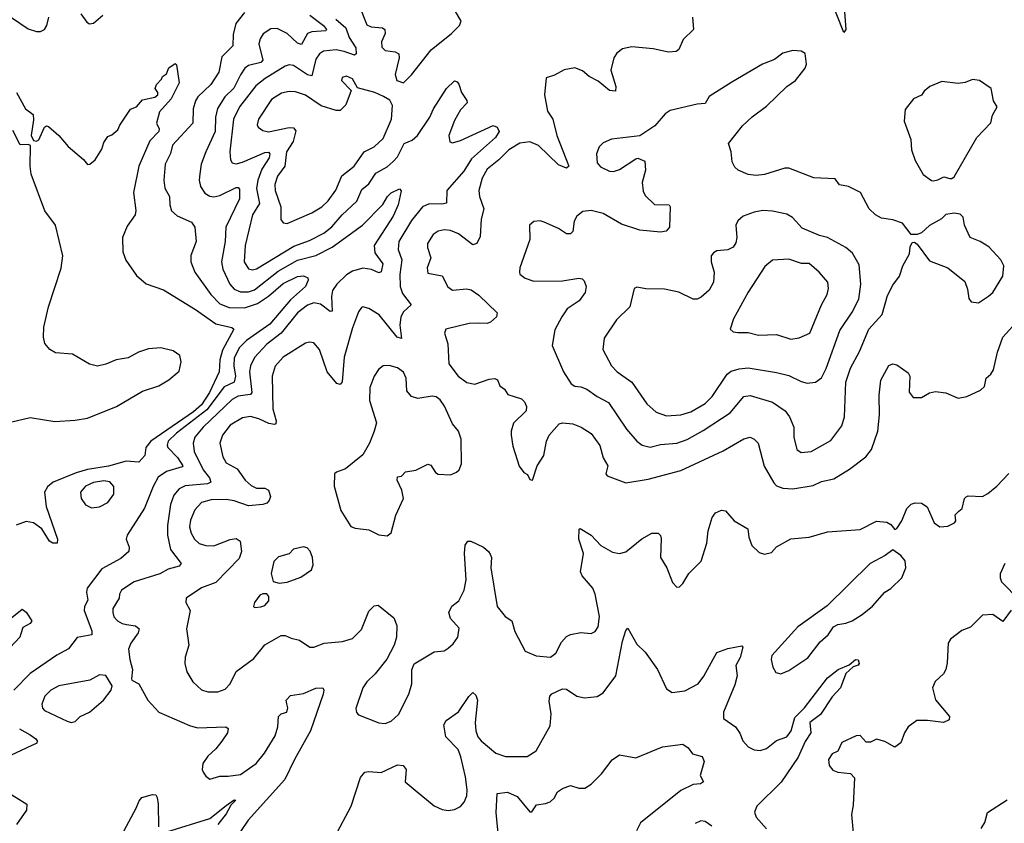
# Model space of a CAD drawing. Extents: x 1550320 to 1685906, y 509093 to 640511.
# Tile 166 of 256: x 1605293 to 1610122, y 612331 to 616273. Entities that reach past the tile are written whole.
import ezdxf

# ---------------------------------------------------------------- set-up
doc = ezdxf.new("R2010")
doc.units = 0

msp = doc.modelspace()

# ---------------------------------------------------------------- linework, layer by layer
at = {"layer": '0CON20XD'}
for points in [[(1607175, 615963.3), (1607215, 616002), (1607311.2, 616125), (1607410.5, 616205), (1607450, 616245), (1607458.8, 616265), (1607405.4, 616355)], [(1609335.4, 616355), (1609343.8, 616225), (1609335, 616210), (1609266.5, 616385)], [(1605165, 616341.8), (1605335, 616228.1), (1605375, 616214.3), (1605395, 616214.2), (1605414.5, 616225.5), (1605425.3, 616244.7), (1605436, 616285)], [(1606395, 616308.9), (1606353.5, 616255), (1606339.1, 616200.9), (1606338.9, 616145), (1606285, 616090), (1606268.9, 616015), (1606230, 615955), (1606167.1, 615895), (1606154.6, 615875), (1606144.1, 615835), (1606141.5, 615765), (1606043.1, 615656.9), (1606032.7, 615617.3), (1606006.5, 615565), (1605999.5, 615485), (1606005, 615446.7), (1606027.5, 615405), (1606028.6, 615365), (1606037.5, 615335), (1606065, 615311.4), (1606135, 615279.4), (1606152.5, 615255), (1606158.8, 615185), (1606133, 615117), (1606131.5, 615085), (1606151.8, 615035), (1606230, 614925), (1606275, 614880), (1606320.6, 614860.6), (1606395, 614859.3), (1606459.1, 614880.9), (1606513.2, 614916.8), (1606585, 614979.5), (1606655, 615012.7), (1606685, 615016.8), (1606706.7, 615006.7), (1606707.5, 614995), (1606694.4, 614965), (1606620.8, 614899.2), (1606520.2, 614779.8), (1606405, 614700), (1606370.2, 614665), (1606344.8, 614614.8), (1606343.3, 614575), (1606351.4, 614525), (1606344.5, 614495.5), (1606295, 614471.9), (1606210.4, 614359.6), (1606062.2, 614245), (1606021.2, 614205), (1606016, 614186), (1606019.3, 614175), (1606067.5, 614125), (1606093.1, 614085), (1606090.3, 614079.7), (1606012.4, 614057.6), (1605971.5, 614028.5), (1605946.8, 613983.2), (1605905, 613876.9), (1605819.4, 613745), (1605815.6, 613725), (1605830, 613685), (1605828.6, 613665), (1605789.3, 613630.7), (1605695, 613578.9), (1605623.3, 613485), (1605620.5, 613465), (1605626.9, 613425), (1605610, 613395), (1605609.2, 613375), (1605646.5, 613275), (1605646.2, 613255), (1605575, 613242.5), (1605532.2, 613187.8), (1605475, 613156.7), (1605345, 613066.5), (1605264.4, 612985)], [(1605592.4, 616302.4), (1605621.4, 616261.4), (1605635, 616252.3), (1605655, 616256.2), (1605701.2, 616295)], [(1606715.8, 616295), (1606783.2, 616245), (1606796.9, 616225), (1606795, 616218), (1606725, 616212.7), (1606705, 616205.3), (1606675, 616150.4), (1606655, 616158.2), (1606605, 616205.8), (1606555, 616230), (1606525, 616228.2), (1606486.8, 616203.2), (1606471.7, 616178.3), (1606466, 616155), (1606484.7, 616075), (1606475, 616063.2), (1606415, 616048), (1606397.7, 616035), (1606375, 616002.5), (1606343.3, 615936.7), (1606299.2, 615895), (1606262.7, 615837.3), (1606252.7, 615795), (1606251.6, 615725), (1606205.3, 615625), (1606183.5, 615563.5), (1606176.4, 615516.4), (1606173.3, 615485), (1606179.6, 615455), (1606201.7, 615421.8), (1606225, 615406.9), (1606245, 615404.2), (1606275, 615410.5), (1606355, 615450.4), (1606365, 615450.6), (1606371.2, 615441.2), (1606370.6, 615395), (1606303.3, 615255), (1606300.5, 615185), (1606281.9, 615085), (1606289.5, 615049.5), (1606323.4, 614975), (1606345, 614951.6), (1606375, 614938.6), (1606415, 614937.3), (1606445, 614948), (1606560.9, 615039.1), (1606655, 615092.9), (1606745, 615115.6), (1606825, 615156.5), (1606974.4, 615265.6), (1607073.3, 615366.7), (1607096, 615405), (1607115, 615424), (1607155, 615443.3), (1607163.3, 615433.3), (1607148.6, 615365), (1607125, 615309.1), (1607031.1, 615165), (1607035, 615128.9), (1607074.5, 615075), (1607065, 615036), (1607055, 615030.5), (1607018.1, 615048.1), (1606975, 615053.7), (1606925, 615040), (1606895, 615022), (1606847.9, 614975), (1606827.6, 614945), (1606821.7, 614915), (1606825, 614843.3), (1606815, 614840.8), (1606767.7, 614877.7), (1606735, 614883.5), (1606705, 614873.4), (1606655, 614834.7), (1606574.9, 614735.1), (1606505, 614681.9), (1606444, 614616), (1606425.2, 614575), (1606419.3, 614545), (1606431.5, 614445), (1606425, 614434.6), (1606398.9, 614431.1), (1606365, 614426.7), (1606335, 614410.5), (1606192.1, 614275), (1606151.6, 614225), (1606142.9, 614195), (1606148.2, 614155), (1606192.5, 614065), (1606223.1, 614025), (1606230.9, 614005), (1606213.4, 613996.6), (1606104, 613986), (1606075, 613971.1), (1606048.8, 613941.2), (1606031.8, 613895), (1606017.7, 613792.3), (1606018.4, 613745), (1606032.5, 613675), (1606084.6, 613605), (1606075, 613592.9), (1606021.7, 613578.2), (1605980, 613555), (1605854.2, 613515), (1605792.2, 613475), (1605782.2, 613455), (1605781.1, 613435), (1605750.4, 613385), (1605749.2, 613365), (1605754.7, 613344.7), (1605773.3, 613325), (1605795, 613311.1), (1605816.6, 613306.6), (1605860.5, 613300.5), (1605879.5, 613285), (1605874.6, 613265), (1605837.5, 613215), (1605826.7, 613185), (1605832.5, 613135), (1605846.7, 613085), (1605840.5, 613040.5), (1605843.3, 613033.3), (1605876.7, 613015), (1605921.2, 612935), (1605975.8, 612875.8), (1606125, 612811.1), (1606165, 612799.5), (1606303.9, 612803.9), (1606316, 612796), (1606312, 612775), (1606285, 612734.2), (1606255, 612696.9), (1606215, 612660.8), (1606190.8, 612625), (1606187.5, 612595), (1606192.1, 612582.1), (1606205, 612562.5), (1606225, 612547.5), (1606275, 612562.9), (1606315, 612561.8), (1606375, 612570.3), (1606453.1, 612625), (1606493.3, 612675), (1606545, 612760), (1606558.9, 612805), (1606562.5, 612855), (1606575, 612868.8), (1606603.6, 612876.4), (1606608, 612898), (1606602.5, 612917.5), (1606600, 612935), (1606621.4, 612958.6), (1606685, 612968.1), (1606745, 612994.3), (1606780, 612995), (1606784.2, 612985), (1606780.4, 612965), (1606718.8, 612785), (1606641.2, 612645), (1606594, 612546), (1606413.7, 612346.3), (1606345.5, 612245)], [(1606960.8, 616335), (1606995, 616248.2), (1607017.4, 616237.4), (1607072.3, 616232.3), (1607084.2, 616224.2), (1607084.8, 616205), (1607067.3, 616165), (1607068.5, 616138.5), (1607085, 616121.5), (1607135, 616114.6), (1607151.9, 616105), (1607154.5, 616085), (1607134.3, 616004.3), (1607143.3, 615975), (1607175, 615963.3)], [(1606843.2, 616275), (1606893, 616233), (1606908.7, 616185), (1606942, 616135), (1606943.1, 616105), (1606935, 616098.5), (1606885, 616117.6), (1606845.3, 616124.7), (1606782.3, 616117.7), (1606762.9, 616105), (1606745, 616079.4), (1606725, 615997.1), (1606705, 616003.2), (1606635, 616048.2), (1606615, 616051.1), (1606595, 616045.4), (1606496.1, 615985), (1606451.5, 615948.5), (1606371.6, 615845), (1606341.2, 615785), (1606324.1, 615624.1), (1606326.2, 615586.2), (1606335, 615570.8), (1606355, 615565.5), (1606385, 615573.6), (1606495, 615622.1), (1606512.8, 615622.8), (1606519.2, 615615), (1606516.4, 615595), (1606480.9, 615539.1), (1606460, 615485), (1606454, 615445), (1606468.7, 615371.3), (1606435.3, 615315), (1606399.2, 615165), (1606393.3, 615085), (1606415, 615050.9), (1606435, 615045.4), (1606455, 615050.9), (1606637.8, 615162.2), (1606715, 615189.8), (1606785, 615226.4), (1606823.9, 615256.1), (1606874.6, 615315), (1606946.6, 615383.4), (1606970.2, 615439.8), (1607005, 615467.3), (1607040.2, 615519.8), (1607095, 615551.6), (1607125, 615576.7), (1607145, 615600), (1607178.8, 615665), (1607217.7, 615682.3), (1607243.1, 615705), (1607305, 615794.3), (1607321.9, 615835), (1607385.8, 615935), (1607425, 615973.8), (1607438.6, 615968.6), (1607446.9, 615956.9), (1607460, 615915), (1607486.4, 615876.4), (1607487.5, 615865), (1607455, 615830), (1607425, 615779.2), (1607396.7, 615705), (1607403, 615673), (1607415, 615668.6), (1607455, 615680.7), (1607615, 615754.5), (1607635, 615746.5), (1607643.9, 615725), (1607626.3, 615695), (1607509.2, 615590.8), (1607470.7, 615529.3), (1607387.1, 615435), (1607386.4, 615373.6), (1607362.6, 615367.4), (1607300.6, 615369.4), (1607268.1, 615355), (1607215, 615287.8), (1607152.9, 615185), (1607148.6, 615145), (1607166.2, 615095), (1607156.8, 615023.2), (1607158.1, 614965), (1607170.6, 614930.6), (1607213.1, 614875), (1607175, 614840), (1607161.4, 614815), (1607157.5, 614775), (1607165, 614708.8), (1607144.6, 614715), (1607055.2, 614825.2), (1607005, 614855.6), (1606976.2, 614863.8), (1606969.5, 614860.5), (1606955, 614840), (1606925, 614762), (1606885, 614618), (1606875, 614496.2), (1606865, 614484.3), (1606847.8, 614487.8), (1606800.4, 614545), (1606762.9, 614655), (1606735, 614687.5), (1606715, 614691.4), (1606695, 614686.9), (1606585, 614617.5), (1606546.3, 614573.7), (1606530.7, 614525), (1606534.1, 614365), (1606550, 614305), (1606548.6, 614291.4), (1606543, 614287), (1606515, 614291.6), (1606465, 614315.3), (1606425, 614326.1), (1606385, 614320), (1606325, 614283.8), (1606287.1, 614235), (1606274.5, 614195), (1606288.8, 614128.8), (1606305, 614099.2), (1606360.1, 614070.1), (1606399.4, 614015), (1606428.6, 613988.6), (1606455, 613974.4), (1606495, 613974.5), (1606513.1, 613965), (1606522.5, 613935), (1606517.1, 613915), (1606505, 613902.1), (1606485, 613894.6), (1606415, 613888.8), (1606345, 613912.7), (1606305, 613919.6), (1606231.9, 613918.1), (1606185, 613904), (1606151.7, 613868.3), (1606131.2, 613818.8), (1606126.5, 613785), (1606133.4, 613755), (1606149.6, 613725), (1606173.1, 613703.1), (1606205, 613693.1), (1606245, 613692.4), (1606325, 613723.8), (1606355, 613728.5), (1606374.6, 613714.6), (1606381.2, 613665), (1606369.5, 613630.5), (1606255, 613512.7), (1606184.1, 613485.9), (1606110, 613435), (1606108, 613415), (1606129.1, 613375), (1606111.1, 613285), (1606122.2, 613205), (1606104, 613146), (1606102.9, 613115), (1606113.1, 613075), (1606142.7, 613025), (1606185, 612985.5), (1606215, 612976.7), (1606265, 612975.9), (1606301, 612989), (1606325, 613015.6), (1606353.8, 613076.2), (1606440.7, 613139.3), (1606495, 613207.3), (1606575, 613253.1), (1606595, 613252.9), (1606625, 613238.6), (1606665, 613230), (1606715.6, 613194.4), (1606735, 613194.4), (1606785.4, 613214.6), (1606876.4, 613223.6), (1606925, 613238.2), (1606968.4, 613281.6), (1607005, 613372.5), (1607031.7, 613398.3), (1607050.5, 613400.5), (1607128.3, 613338.3), (1607142.2, 613302.2), (1607140.4, 613245), (1607128.9, 613205), (1607093.4, 613136.6), (1607035.7, 613064.3), (1606995.2, 613024.8), (1606976.2, 612995), (1606941.1, 612895), (1606944.5, 612875), (1606955, 612863.1), (1607053.6, 612823.6), (1607085, 612821.4), (1607115, 612832.9), (1607150.6, 612865), (1607201.5, 612965), (1607215.5, 613015.5), (1607215.7, 613084.3), (1607227, 613113), (1607325, 613172), (1607375, 613178), (1607395, 613190), (1607418.8, 613211.2), (1607441.1, 613245), (1607447.7, 613287.7), (1607406.2, 613335), (1607396.7, 613365), (1607413, 613397), (1607447.3, 613422.7), (1607473.1, 613475), (1607482.2, 613525), (1607474.3, 613655), (1607477.1, 613695), (1607490, 613715), (1607505.5, 613715.5), (1607567.5, 613685), (1607592.5, 613665), (1607600.7, 613650.7), (1607606.2, 613635), (1607604.2, 613585), (1607634.1, 613394.1), (1607674, 613345), (1607706, 613325), (1607721.3, 613271.3), (1607772.5, 613175), (1607825, 613153.1), (1607896.2, 613146.2), (1607922.5, 613165), (1607950.6, 613219.4), (1607975, 613248.1), (1607995, 613257.8), (1608045, 613266.9), (1608095, 613262.5), (1608115, 613272.5), (1608129.4, 613295), (1608136.5, 613345), (1608114.6, 613455), (1608103.5, 613485), (1608051.4, 613545), (1608043.1, 613565), (1608057.8, 613655), (1608035.6, 613725), (1608036.4, 613773.6), (1608042.3, 613777.7), (1608095, 613743.8), (1608143.4, 613693.4), (1608200.6, 613660.6), (1608235, 613654.4), (1608265, 613663.3), (1608344.1, 613725.9), (1608393.3, 613755), (1608423.9, 613753.9), (1608435, 613742.5), (1608438.3, 613728.3), (1608436.2, 613635), (1608466.2, 613585), (1608495, 613512.5), (1608515, 613490), (1608528.3, 613491.7), (1608545, 613507.5), (1608575, 613556.7), (1608635, 613616.7), (1608662.2, 613705), (1608670, 613765), (1608689.1, 613830.9), (1608705, 613853.8), (1608735, 613866.7), (1608755, 613863.3), (1608796.2, 613815), (1608864, 613775), (1608869.4, 613735), (1608884, 613694), (1608919.1, 613659.1), (1608945, 613651.4), (1608979.7, 613660.3), (1609005, 613687.5), (1609075, 613725.8), (1609165, 613734), (1609255, 613760.8), (1609415, 613772.5), (1609495, 613813.8), (1609545, 613808.8), (1609565, 613796.7), (1609585, 613772.5), (1609595, 613777.5), (1609619.2, 613815), (1609642.9, 613875), (1609665, 613895.8), (1609685, 613902.5), (1609715, 613901.2), (1609743, 613883), (1609778, 613805), (1609805, 613786.2), (1609845, 613788.8), (1609877.5, 613805), (1609883.8, 613815), (1609880, 613845), (1609898.1, 613861.9), (1609915.8, 613875), (1609926.1, 613923.9), (1609935, 613933.3), (1609945, 613938), (1610014.3, 613934.3), (1610041.5, 613948.5), (1610085, 613984.5), (1610143.5, 614046.5)], [(1608592.5, 616285), (1608596.7, 616225), (1608546, 616175), (1608525, 616126.7), (1608512.7, 616117.3), (1608475, 616112.9), (1608399.8, 616129.8), (1608295, 616140), (1608249.7, 616130.3), (1608221.3, 616108.7), (1608206.9, 616085), (1608192.5, 616025), (1608216, 615945), (1608215, 615922.5), (1608185, 615926.2), (1608130.6, 615970.6), (1608086.2, 615995), (1608052.3, 616022.3), (1608015, 616036), (1607962.7, 616027.3), (1607915, 616000), (1607875, 615987.5), (1607867.1, 615905), (1607881.8, 615825), (1607907.3, 615785), (1607926.9, 615705), (1607986.1, 615553.9), (1607975, 615544.3), (1607935, 615561.3), (1607838, 615655), (1607795, 615674), (1607745, 615667.7), (1607691.1, 615635), (1607642.2, 615585), (1607585, 615539.4), (1607560.9, 615495), (1607544.6, 615435), (1607547.1, 615405), (1607569.6, 615345), (1607555.7, 615294.3), (1607550.9, 615209.1), (1607535, 615175.8), (1607515, 615168.6), (1607445, 615222.9), (1607405, 615238.2), (1607375, 615241.8), (1607345, 615235.4), (1607320.1, 615219.9), (1607292.7, 615175), (1607292.5, 615155), (1607309.6, 615105), (1607291.5, 615055), (1607295, 615030), (1607365, 615017.1), (1607393.3, 614963.3), (1607415, 614946.9), (1607485, 614953.5), (1607507.8, 614947.8), (1607545, 614921.1), (1607634.2, 614835), (1607630.8, 614815), (1607601.3, 614788.7), (1607585, 614782.9), (1607545, 614783.6), (1607497.7, 614782.3), (1607383.3, 614755), (1607376.2, 614735), (1607393.2, 614683.2), (1607398.1, 614585), (1607443.6, 614525), (1607485, 614492.8), (1607525.4, 614484.6), (1607595, 614510), (1607622.3, 614512.3), (1607635.8, 614505.8), (1607647.7, 614477.7), (1607670, 614460), (1607686.7, 614435), (1607753.9, 614413.9), (1607768.8, 614398.8), (1607778, 614375), (1607776, 614355), (1607715, 614293.3), (1607702.9, 614255), (1607702.9, 614235), (1607710.9, 614180.9), (1607742.3, 614082.3), (1607765, 614052.5), (1607782.5, 614042.5), (1607795, 614017.5), (1607807.5, 614015), (1607830, 614085), (1607862.9, 614135), (1607875.8, 614205), (1607890, 614235), (1607938.8, 614291.2), (1607955, 614295.8), (1608005, 614291.4), (1608046.2, 614275), (1608095, 614242.9), (1608137.5, 614185), (1608155, 614123.8), (1608177.5, 614085), (1608168, 614045), (1608173.8, 614035), (1608265, 614002), (1608375, 614018.9), (1608535, 614061.3), (1608742.1, 614157.9), (1608845, 614217.5), (1608874.5, 614225.5), (1608895, 614215.6), (1608914.4, 614195), (1608943.5, 614083.5), (1608991.1, 614001.1), (1609005, 613987.3), (1609035, 613974.6), (1609085, 613971.2), (1609185, 613987.5), (1609225, 614007.5), (1609285, 614020.5), (1609361.7, 614068.3), (1609441.8, 614128.2), (1609470, 614165), (1609501, 614255), (1609510, 614335), (1609508.3, 614431.7), (1609515.6, 614505), (1609555, 614577.5), (1609575, 614584.4), (1609595, 614580.8), (1609650.2, 614540.2), (1609658.3, 614525), (1609655.2, 614445.2), (1609675, 614420.4), (1609715, 614419.2), (1609755, 614441.9), (1609785, 614449.2), (1609835, 614442.9), (1609895, 614416.2), (1609937.5, 614425), (1610005, 614456), (1610025, 614474), (1610032, 614515), (1610056, 614534), (1610068.8, 614555), (1610088.1, 614641.9), (1610114.7, 614715.3), (1610195, 614803.8)], [(1609125, 614150.6), (1609175, 614154.5), (1609270.8, 614209.2), (1609325, 614281.4), (1609337.7, 614325), (1609344.7, 614495), (1609366.8, 614563.2), (1609410.8, 614645), (1609456.9, 614755), (1609523.2, 614826.8), (1609549.5, 614920.5), (1609575, 614971.2), (1609606.9, 615015), (1609624.5, 615065.5), (1609656.7, 615125), (1609660.7, 615159.3), (1609670, 615180), (1609681.7, 615181.7), (1609695, 615172.5), (1609755, 615090.8), (1609845.4, 615055.4), (1609928.6, 614988.6), (1609941.7, 614951.7), (1609948, 614905), (1609959.3, 614889.3), (1609995.8, 614884.2), (1610043.4, 614916.6), (1610065.4, 614935), (1610114.4, 615015), (1610120, 615065), (1610104.2, 615095), (1610045, 615159.2), (1610002.5, 615185), (1609955, 615204), (1609926.2, 615265), (1609920, 615305), (1609905, 615318.8), (1609876.4, 615323.6), (1609835, 615316.7), (1609813.6, 615296.4), (1609755, 615263.3), (1609715, 615227.5), (1609695, 615220), (1609665, 615220), (1609622.5, 615275), (1609575, 615292), (1609519.5, 615299.5), (1609490, 615315), (1609458.8, 615345), (1609415.7, 615425.7), (1609357.5, 615455), (1609313.3, 615463.3), (1609291.7, 615491.7), (1609187, 615497), (1609065, 615544.5), (1609045, 615544.5), (1608945, 615514.1), (1608905, 615508.9), (1608865, 615513.1), (1608816, 615535), (1608800.2, 615550.2), (1608787.8, 615575), (1608782.2, 615625), (1608769.5, 615665), (1608806.5, 615713.5), (1608837.1, 615752.9), (1608885, 615796.5), (1608955, 615848.5), (1609055.5, 615944.5), (1609098, 615975), (1609145.4, 616034.6), (1609151.4, 616055), (1609145, 616106.7), (1609125, 616118.6), (1609085, 616121.9), (1609035, 616108), (1608995, 616077.1), (1608935, 616054.4), (1608785, 615966.7), (1608675, 615895.7), (1608655, 615862.2), (1608615, 615858.9), (1608482.6, 615827.4), (1608458.3, 615811.7), (1608407.4, 615752.6), (1608335, 615702.5), (1608195, 615686.9), (1608155, 615669.2), (1608135, 615648.8), (1608121.5, 615615), (1608125, 615571.2), (1608141.8, 615551.8), (1608185, 615530.5), (1608205, 615528.5), (1608235, 615537.8), (1608315, 615591.2), (1608325, 615593.3), (1608359.3, 615579.3), (1608362.5, 615535), (1608345.7, 615475), (1608351.2, 615431.2), (1608360.9, 615410.9), (1608406.6, 615366.6), (1608477.5, 615365), (1608482.5, 615355), (1608480, 615255), (1608463.6, 615236.4), (1608435, 615230), (1608335, 615240.6), (1608245, 615270), (1608155, 615321.5), (1608095, 615336.9), (1608055, 615332.1), (1608025, 615310), (1608012.1, 615285), (1608005.5, 615234.5), (1607995, 615222), (1607975, 615223.1), (1607935, 615249.5), (1607865, 615280), (1607845, 615285.8), (1607815, 615283.8), (1607793.8, 615265), (1607795.5, 615194.5), (1607745.7, 615055), (1607744.2, 615034.2), (1607746.2, 615025), (1607772, 615005), (1607815, 614991.1), (1607955, 614992.4), (1608035, 615004.4), (1608051.4, 615001.4), (1608061.9, 614991.9), (1608070.6, 614965), (1608065.6, 614935), (1608036.5, 614893.5), (1607978.6, 614855), (1607951.9, 614815), (1607917.7, 614752.3), (1607904, 614675), (1607959.5, 614545), (1607997.3, 614487.3), (1608015, 614475.4), (1608045, 614472.3), (1608075, 614460.9), (1608125, 614424.5), (1608180.6, 614395), (1608268.8, 614265), (1608318.9, 614205), (1608346.4, 614186.4), (1608385, 614175.4), (1608435, 614188.8), (1608515, 614195.3), (1608566.3, 614213.7), (1608645, 614257.2), (1608777.3, 614345), (1608845, 614425.5), (1608875, 614430), (1608985, 614396.8), (1609047.5, 614355), (1609067.9, 614325), (1609089.6, 614275), (1609089.1, 614225), (1609104.1, 614164.1), (1609125, 614150.6)], [(1605277.5, 615915), (1605321.2, 615835), (1605358.3, 615808.3), (1605361.2, 615781.2), (1605349.5, 615705), (1605360.3, 615680.3), (1605375, 615676.9), (1605386.2, 615683.8), (1605413.9, 615746.1), (1605425, 615752), (1605435, 615748.8), (1605484.2, 615704.2), (1605530.3, 615650.3), (1605606.4, 615586.4), (1605625, 615562.5), (1605636.1, 615563.9), (1605663.3, 615585), (1605695, 615637.5), (1605705, 615670), (1605725, 615700), (1605745, 615707.5), (1605775, 615732.5), (1605783.3, 615755), (1605836.2, 615833.8), (1605865, 615845.8), (1605895, 615879.2), (1605955, 615893.3), (1605970, 615905), (1605970, 615915), (1605956.7, 615935), (1605964.2, 615955.8), (1605988.3, 615981.7), (1605992.5, 615995), (1606012.5, 616007.5), (1606025, 616036.7), (1606055, 616057.5), (1606061.7, 616051.7), (1606075, 615963.3), (1606035, 615884.4), (1605978.3, 615821.7), (1605963.3, 615765), (1605977.1, 615737.1), (1605975.5, 615725), (1605931.7, 615678.3), (1605876.4, 615555), (1605851.4, 615425), (1605863, 615337), (1605860, 615315), (1605820.6, 615259.4), (1605796.7, 615205), (1605799.2, 615135), (1605813.1, 615093.1), (1605865, 615017.5), (1605913.3, 614976.7), (1605998.6, 614948.6), (1606155, 614852.2), (1606255, 614781.6), (1606332.7, 614762.7), (1606343.8, 614755), (1606287.5, 614652.5), (1606274.4, 614605), (1606271, 614545), (1606223.3, 614445), (1606185, 614384.1), (1606145, 614350.1), (1605935.6, 614205), (1605911.9, 614175), (1605906.5, 614135), (1605876.9, 614103.1), (1605815, 614107.8), (1605727.7, 614082.3), (1605625, 614066.4), (1605570.4, 614049.6), (1605456.8, 614005), (1605428.9, 613981.1), (1605415.3, 613955), (1605422.9, 613885), (1605477.7, 613725), (1605476, 613705), (1605455, 613704.6), (1605439.1, 613715), (1605400.9, 613775), (1605360.8, 613805), (1605325, 613811.5), (1605276.4, 613793.6)], [(1606605, 615273.5), (1606725, 615325.4), (1606775.2, 615354.8), (1606805, 615384.5), (1606843, 615437), (1606873.1, 615506.9), (1606933.9, 615555), (1606982.1, 615625), (1607030.9, 615649.1), (1607075, 615690), (1607115.6, 615785), (1607121.9, 615851.9), (1607108.5, 615878.5), (1607076.3, 615896.3), (1607035, 615916.1), (1606949.2, 615939.2), (1606925, 615982), (1606895, 615995.6), (1606875, 615988.8), (1606871.4, 615975), (1606918, 615925), (1606892.5, 615855), (1606865, 615827.3), (1606845, 615826.9), (1606770.6, 615850.6), (1606695, 615902), (1606645, 615919.7), (1606615, 615920.7), (1606577.6, 615912.4), (1606528.6, 615881.4), (1606463.8, 615785), (1606457, 615757), (1606462.5, 615745), (1606485, 615730), (1606513.2, 615723.2), (1606615, 615744.8), (1606635, 615742.8), (1606647.5, 615727.5), (1606633.8, 615675), (1606600.6, 615625), (1606593.2, 615555), (1606557.1, 615505), (1606544.2, 615465), (1606546.5, 615435), (1606573.5, 615355), (1606572.8, 615292.8), (1606585, 615275.8), (1606605, 615273.5)], [(1609775, 615483.3), (1609795, 615486.7), (1609825, 615502.5), (1609855, 615493.3), (1609865, 615493.3), (1609875, 615502.5), (1609986.2, 615695), (1610055, 615767.5), (1610063.8, 615805), (1610086.2, 615845), (1610068, 615875), (1610057.5, 615935), (1610000, 615975), (1609965, 615980), (1609930, 615965), (1609895, 615960), (1609815, 615970), (1609756.7, 615945), (1609728.1, 615921.9), (1609715, 615902), (1609676.7, 615885), (1609635, 615832.5), (1609630, 615775), (1609662.5, 615685), (1609666, 615635), (1609685, 615582.5), (1609724.1, 615514.1), (1609763.9, 615483.9), (1609775, 615483.3)], [(1605255, 614301.2), (1605345, 614321.1), (1605465, 614302.8), (1605565, 614308.6), (1605625, 614318.7), (1605767.5, 614375), (1605895, 614450.4), (1605975, 614477.3), (1606023.7, 614506.3), (1606075, 614549.4), (1606085.3, 614594.7), (1606078.3, 614625), (1606045, 614648), (1605985, 614662.8), (1605925, 614659.2), (1605875, 614641.9), (1605825, 614614.6), (1605765.6, 614604.4), (1605715, 614583), (1605675, 614574), (1605635, 614584.1), (1605551.8, 614631.8), (1605469.3, 614639.3), (1605441.1, 614655), (1605416.9, 614685), (1605410.4, 614715), (1605410.8, 614765), (1605434.5, 614865), (1605495.8, 615054.2), (1605504.6, 615115), (1605468.2, 615265), (1605415.5, 615335), (1605349.6, 615515), (1605343.8, 615555), (1605346.5, 615655), (1605335, 615660), (1605295, 615658.6), (1605259.9, 615729.9)], [(1608465, 614330.6), (1608535, 614334.1), (1608585, 614350), (1608655, 614391.1), (1608689.3, 614425), (1608762.5, 614535), (1608781.7, 614548.3), (1608821.1, 614561.1), (1608865, 614565.3), (1609005, 614542.7), (1609065, 614527.3), (1609125, 614497.9), (1609155, 614490.8), (1609195, 614494.6), (1609225, 614515.6), (1609247.8, 614562.2), (1609315, 614749.2), (1609375, 614837.8), (1609407.9, 614902.1), (1609418.2, 614975), (1609410.4, 615070.4), (1609377.1, 615127.1), (1609344.2, 615155), (1609254.7, 615204.7), (1609214.6, 615214.6), (1609129.8, 615249.8), (1609082.4, 615302.4), (1609055, 615318.9), (1608985, 615334.4), (1608936.8, 615336.8), (1608895, 615329.5), (1608841.2, 615308.8), (1608815, 615285.8), (1608805.6, 615265), (1608810, 615205), (1608805, 615178.8), (1608792.4, 615157.6), (1608765, 615143.6), (1608711.1, 615138.9), (1608695, 615130), (1608684.6, 615115.4), (1608683.6, 615085), (1608699.5, 615035), (1608695.5, 614985), (1608673.5, 614946.5), (1608635, 614911.9), (1608615, 614902.2), (1608595, 614902.5), (1608525, 614936.2), (1608455, 614951.8), (1608363.2, 614953.2), (1608319.2, 614960.8), (1608306.2, 614955), (1608284.4, 614865), (1608219.8, 614800.2), (1608158.7, 614711.3), (1608153.1, 614655), (1608195.5, 614575.5), (1608222.9, 614545), (1608295, 614495.6), (1608369.1, 614389.1), (1608415, 614348.5), (1608465, 614330.6)], [(1609075, 614705.8), (1609115, 614712.5), (1609168, 614735), (1609224.6, 614875), (1609253.3, 614925), (1609259.4, 614955), (1609255.6, 614985), (1609213.8, 615033.8), (1609165, 615077.8), (1609127.5, 615077.5), (1609065, 615097.8), (1608985, 615094.2), (1608947.6, 615062.4), (1608865, 614936.2), (1608792.9, 614805), (1608777.5, 614755), (1608792, 614742), (1608815, 614738), (1608865, 614738.6), (1608915.6, 614725.6), (1609005, 614728.5), (1609075, 614705.8)], [(1607095, 613742), (1607115, 613756.7), (1607137.3, 613842.7), (1607174.4, 613925), (1607166.7, 613965), (1607143.8, 614015), (1607145, 614030), (1607165, 614033.8), (1607185.5, 614054.5), (1607235, 614063.5), (1607295, 614092.5), (1607308.5, 614088.5), (1607332.6, 614052.6), (1607345, 614044.2), (1607405, 614040), (1607435, 614052.9), (1607447.5, 614065), (1607460, 614095), (1607457.5, 614215), (1607444.2, 614254.2), (1607415, 614291.2), (1607376.5, 614376.5), (1607355, 614408.9), (1607335, 614422.5), (1607315, 614426.5), (1607245, 614415.6), (1607214.6, 614424.6), (1607191.7, 614451.7), (1607188.9, 614515), (1607175, 614544), (1607145, 614565.6), (1607105, 614576.9), (1607075, 614574.4), (1607052.2, 614557.8), (1607031.9, 614525), (1607010.5, 614469.5), (1607008.8, 614405), (1607042.5, 614295), (1607032, 614255), (1607009.2, 614195), (1606975, 614138.8), (1606890.9, 614069.1), (1606846.1, 614053.9), (1606836.7, 614045), (1606834.4, 613985), (1606868.1, 613865), (1606917.3, 613787.3), (1606938.3, 613778.3), (1607005, 613770.8), (1607055, 613746), (1607095, 613742)], [(1605645, 613878.8), (1605685, 613884), (1605724.5, 613905.5), (1605754.2, 613945), (1605755, 613982.5), (1605735, 614006.4), (1605705, 614011.2), (1605655, 614003.3), (1605616.2, 613985), (1605591.2, 613955), (1605594, 613925), (1605615, 613893.3), (1605645, 613878.8)], [(1606565, 613508.8), (1606605, 613514), (1606671.8, 613538.2), (1606724.4, 613575), (1606731.7, 613598.3), (1606728.6, 613635), (1606716.8, 613666.8), (1606702.7, 613682.7), (1606685, 613687.1), (1606635, 613675.7), (1606615, 613653.3), (1606562.4, 613637.6), (1606538.9, 613615), (1606525.8, 613555.8), (1606536.7, 613516.7), (1606565, 613508.8)], [(1609025, 613063.8), (1609065, 613080), (1609157.4, 613142.6), (1609219.4, 613220.6), (1609257.1, 613255), (1609284.6, 613295.4), (1609305, 613306.9), (1609345, 613312.2), (1609375, 613324.5), (1609424.2, 613355), (1609475, 613396.7), (1609535, 613465.6), (1609565, 613483.1), (1609619.5, 613535), (1609638.5, 613585), (1609635, 613618.8), (1609615, 613644.2), (1609575, 613672.5), (1609536.7, 613645), (1609463.7, 613606.3), (1609252.5, 613397.5), (1609109.5, 613295), (1608981.1, 613155), (1608977.8, 613135), (1608987, 613097), (1609001.7, 613071.7), (1609025, 613063.8)], [(1610123.7, 613606.3), (1610101.4, 613555), (1610100.6, 613535), (1610108.6, 613515), (1610196.7, 613425)], [(1606445, 613390), (1606475, 613393.3), (1606495, 613398.8), (1606515, 613422.5), (1606514.1, 613444.1), (1606505, 613456.2), (1606485, 613457.5), (1606470.3, 613449.7), (1606443.8, 613415), (1606440, 613395), (1606445, 613390)], [(1605197.1, 613295), (1605305, 613381.4), (1605325, 613366.9), (1605351.9, 613325), (1605345, 613311.5), (1605307.6, 613292.4), (1605298.8, 613261.2), (1605293.3, 613245), (1605246.7, 613193.3)], [(1610155, 613376), (1610115, 613321.2), (1610066.2, 613356.2), (1610015, 613351.9), (1609956.3, 613293.7), (1609913.8, 613276.2), (1609857.5, 613235), (1609845.6, 613214.4), (1609841.5, 613118.5), (1609834.4, 613085.6), (1609824, 613065), (1609782.7, 613027.3), (1609770, 612995), (1609785, 612936.7), (1609852.5, 612855), (1609850.7, 612839.3), (1609823.6, 612826.4), (1609745, 612835.7), (1609692.5, 612835), (1609650, 612805), (1609632.9, 612775)], [(1606838.1, 612265), (1606918.5, 612415), (1606965, 612556.7), (1606985, 612582), (1607005, 612585.8), (1607065, 612580.8), (1607145, 612617.5), (1607174.1, 612614.1), (1607188, 612595), (1607184.1, 612534.1), (1607233.1, 612493.1), (1607325, 612416.5), (1607365, 612398.8), (1607395, 612394.5), (1607425, 612398.5), (1607455, 612414.4), (1607472.2, 612435), (1607485, 612466.7), (1607487.5, 612495), (1607479.5, 612559.5), (1607456.9, 612656.9), (1607443.1, 612693.1), (1607383.1, 612755), (1607372.9, 612815), (1607384.3, 612835.7), (1607445, 612878), (1607495, 612954), (1607515, 612973.3), (1607529.7, 612959.7), (1607538.5, 612935), (1607525.9, 612825), (1607529.7, 612785), (1607540.3, 612755), (1607556.2, 612735), (1607628.1, 612675), (1607675, 612659.2), (1607780.9, 612659.1), (1607825, 612686), (1607895, 612810), (1607898.6, 612868.6), (1607889.8, 612929.8), (1607893.1, 612955), (1607903.3, 612966.7), (1607955, 612990.6), (1607975, 612989.2), (1608025.4, 612955.4), (1608062.7, 612947.3), (1608125, 612952.5), (1608155, 612972), (1608216.4, 613055), (1608249.6, 613225), (1608265, 613277.5), (1608275, 613288.8), (1608319.3, 613209.3), (1608360.3, 613170.3), (1608421.4, 613085), (1608465, 612991.2), (1608492.5, 612972.5), (1608555, 612980.4), (1608620, 613015), (1608647.7, 613052.3), (1608711.2, 613168.8), (1608765, 613188), (1608835, 613202.5), (1608840, 613195), (1608826.2, 613145), (1608804.7, 613105.3), (1608811.2, 613055), (1608799.3, 613010.7), (1608745, 612876), (1608744.6, 612845), (1608803.7, 612803.7), (1608824.2, 612774.2), (1608839.2, 612735), (1608865, 612706.1), (1608895, 612691.9), (1608925, 612688.2), (1608955, 612698.8), (1609005, 612737.6), (1609055, 612755.6), (1609075.8, 612785), (1609095, 612850), (1609142.4, 612897.6), (1609255, 613044), (1609306.2, 613085), (1609360.8, 613109.2), (1609392.5, 613135), (1609405, 613132.5), (1609410, 613115), (1609405, 613107.5), (1609380.8, 613099.2), (1609344.5, 613065.5), (1609318, 612995), (1609277.6, 612952.4), (1609220.9, 612865), (1609168.6, 612825), (1609173.6, 612775), (1609145, 612732.9), (1609110.2, 612655), (1609027.5, 612532.5), (1608907.3, 612415), (1608896.5, 612386.5), (1608905, 612360.8), (1608955, 612304.2)], [(1605545, 612826.2), (1605565, 612830), (1605590, 612855), (1605635, 612876.2), (1605703.3, 612935), (1605741.2, 612985), (1605746.2, 613005), (1605715, 613055.8), (1605685, 613059.2), (1605636.8, 613033.2), (1605484.7, 613005.3), (1605445, 612983.8), (1605415.5, 612955), (1605400.9, 612915), (1605405.5, 612895.5), (1605415, 612884.4), (1605525, 612832.5), (1605545, 612826.2)], [(1605292.2, 612795), (1605345, 612764.6), (1605372.2, 612745), (1605378.9, 612735), (1605377.1, 612725), (1605198.7, 612641.3)], [(1609632.9, 612775), (1609614.5, 612725.5), (1609585, 612704), (1609535, 612731.9), (1609495, 612744.3), (1609465, 612730), (1609445, 612728.8), (1609415, 612761.2), (1609395, 612760.8), (1609325, 612727.5), (1609305.8, 612685), (1609277.6, 612672.4), (1609260, 612645), (1609262.5, 612615), (1609281.2, 612591.2), (1609305, 612582), (1609367.5, 612575), (1609387.5, 612555), (1609380.5, 612419.5), (1609372.5, 612375), (1609380, 612285)], [(1607641.8, 612265), (1607629.4, 612385), (1607635, 612476.7), (1607685, 612483.3), (1607733.2, 612463.2), (1607795, 612387.5), (1607805, 612387.5), (1607828, 612422), (1607872.3, 612427.7), (1607895, 612436.7), (1607913.8, 612455), (1607931.2, 612485), (1607955, 612501.2), (1607995, 612516.2), (1608035, 612504.2), (1608065, 612504.3), (1608095, 612523.1), (1608146, 612574), (1608197.8, 612642.2), (1608235, 612666.7), (1608315, 612652.5), (1608445, 612705.8), (1608545, 612718.8), (1608571.7, 612701.7), (1608591.7, 612671.7), (1608639.3, 612659.3), (1608650, 612635), (1608630, 612565), (1608646.7, 612535), (1608632.5, 612525), (1608595, 612520.9), (1608535, 612492.2), (1608336.8, 612333.2), (1608318.2, 612295)], [(1605215, 612495.7), (1605328.1, 612425), (1605325.6, 612395), (1605277.8, 612325)], [(1605731.5, 612158.5), (1605864.5, 612405), (1605878.6, 612441.4), (1605892.7, 612457.3), (1605945, 612472), (1605960.5, 612470.5), (1605967.9, 612457.9), (1605972.3, 612425), (1605974.1, 612314.1)], [(1606015, 612290), (1606225, 612354.8), (1606305, 612419.3), (1606345, 612446.9), (1606352.5, 612445), (1606329.1, 612420.9), (1606305, 612377.1), (1606265.4, 612324.6)], [(1610008.1, 612305), (1610026, 612335), (1610038.8, 612385), (1610135, 612446)], [(1608687.8, 612317.8), (1608655, 612340.8), (1608633.9, 612343.9), (1608605, 612330)]]:
    msp.add_lwpolyline(points, dxfattribs=at)

doc.saveas('drawing.dxf')
